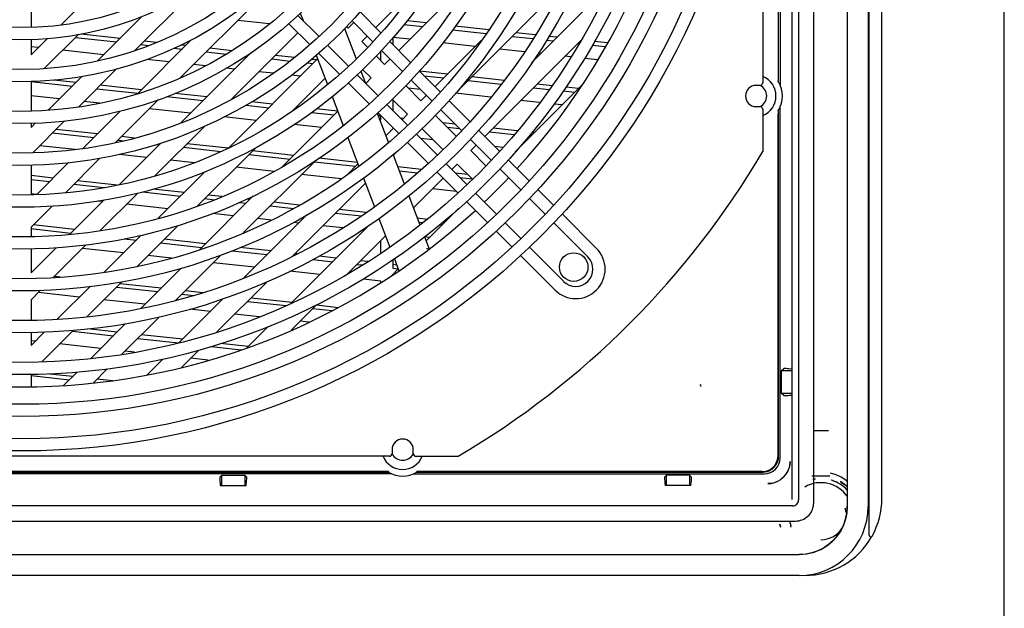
# Model space of a CAD drawing. Header units: inches. Extents: x 0 to 56.7, y 0 to 36.7.
# Tile 18 of 22: x 49.3 to 56.7, y 11.3 to 15.7. Entities that reach past the tile are written whole.
import ezdxf

# ---------------------------------------------------------------- set-up
doc = ezdxf.new("R2010")
doc.units = ezdxf.units.IN
doc.header["$LTSCALE"] = 3.116667
doc.header["$MEASUREMENT"] = 0
doc.layers.get('0').update_dxf_attribs({"linetype": 'CONTINUOUS'})

msp = doc.modelspace()

# ---------------------------------------------------------------- linework, layer by layer
at = {"color": 7, "linetype": 'Continuous'}
for p, q in [((56.6667, 0), (56.6667, 36.6667)), ((55.4989, 23.773), (55.4989, 12.1037)), ((54.8702, 20.7258), (54.8702, 15.2534)), ((51.431, 15.7696), (51.4519, 15.7152)), ((51.7609, 15.6572), (51.8473, 15.4321)), ((51.5503, 15.4588), (51.6342, 15.2403)), ((51.8828, 15.3396), (51.9173, 15.2497)), ((54.8505, 15.2337), (54.821, 15.2337)), ((51.6686, 15.1505), (51.7515, 14.9345)), ((52.0027, 15.0273), (52.0872, 14.8071)), ((54.821, 15.0762), (54.8505, 15.0762)), ((54.8702, 15.0565), (54.8702, 14.7416)), ((51.7852, 14.8467), (51.8681, 14.6309)), ((52.1213, 14.7184), (52.2042, 14.5022)), ((51.9015, 14.5439), (51.9828, 14.3321)), ((52.2383, 14.4135), (52.3214, 14.1971)), ((52.0162, 14.2451), (52.0981, 14.0317)), ((52.3551, 14.1092), (52.3894, 14.0199)), ((52.1313, 13.9452), (52.1653, 13.8566)), ((52.2859, 13.9398), (52.2872, 13.9408)), ((52.1143, 12.527), (52.1143, 12.4975)), ((52.2718, 12.4975), (52.2718, 12.527)), ((52.0946, 12.4778), (46.6222, 12.4778)), ((52.2915, 12.4778), (52.6064, 12.4778)), ((55.0737, 12.4396), (55.0714, 12.4127)), ((55.0717, 12.4138), (55.0737, 12.4396)), ((55.0252, 12.3226), (55.0059, 12.3061)), ((54.9352, 12.2766), (54.9084, 12.2743)), ((54.9842, 12.2927), (54.9604, 12.2827)), ((55.449, 12.2889), (55.4496, 12.2885)), ((55.4959, 12.0576), (55.4989, 12.1069)), ((54.9971, 11.9722), (55.0001, 11.9607)), ((55.0001, 11.9607), (55.0027, 11.9533)), ((55.005, 11.9475), (55.0019, 11.9553)), ((55.0789, 11.9608), (55.0798, 11.955))]:
    msp.add_line(p, q, dxfattribs=at)
at = {"color": 6, "linetype": 'Continuous'}
for p, q in [((55.6616, 11.8904), (55.6616, 23.8006)), ((55.7561, 12.1628), (55.7561, 23.8163)), ((55.1365, 23.724), (55.1365, 12.1528)), ((55.2494, 12.1579), (55.2493, 23.7244)), ((55.6537, 23.7731), (55.6537, 12.1038)), ((55.0868, 23.0466), (55.0868, 12.9326)), ((55.0004, 20.7424), (55.0004, 15.2368)), ((54.9842, 20.6903), (54.9842, 15.2889)), ((54.9883, 15.2606), (54.9883, 20.7186)), ((52.7227, 16.0534), (52.1632, 15.4938)), ((49.9335, 15.9645), (49.6524, 15.6835)), ((51.9934, 15.6637), (52.3106, 15.9809)), ((52.6009, 15.191), (53.3821, 15.9722)), ((53.733, 15.9835), (53.1518, 15.4024)), ((50.1997, 15.4902), (50.6677, 15.9582)), ((50.5387, 15.2891), (51.1443, 15.8947)), ((49.4293, 15.7999), (49.4293, 15.6657)), ((50.2564, 15.7474), (49.9245, 15.4154)), ((51.5711, 15.596), (51.4135, 15.7535)), ((51.8754, 15.7816), (52.0316, 15.6254)), ((51.2018, 15.6907), (50.9661, 15.7165)), ((51.347, 15.692), (51.5022, 15.5368)), ((51.7887, 15.6595), (51.776, 15.6723)), ((51.8291, 15.6998), (51.7887, 15.6595)), ((51.9721, 15.5568), (51.8162, 15.7128)), ((52.2034, 15.6863), (52.3406, 15.6712)), ((52.3673, 15.698), (52.226, 15.7134)), ((52.8331, 15.6469), (52.5838, 15.6742)), ((49.5282, 15.3588), (49.7795, 15.6101)), ((50.0919, 15.5828), (49.8013, 15.6147)), ((50.92, 15.1304), (51.4143, 15.6247)), ((51.889, 15.5593), (51.9293, 15.5996)), ((52.5647, 15.6467), (52.814, 15.6194)), ((53.008, 15.5981), (53.1631, 15.5812)), ((53.1796, 15.609), (53.0347, 15.6248)), ((53.3408, 15.5913), (53.2784, 15.5981)), ((49.5491, 15.5802), (49.4293, 15.4603)), ((49.4293, 15.5752), (49.4293, 15.4603)), ((49.7592, 15.5898), (50.0653, 15.5563)), ((50.6213, 15.5722), (50.2203, 15.1712)), ((50.246, 15.5365), (50.3053, 15.53)), ((50.3642, 15.553), (50.2725, 15.563)), ((50.5786, 15.5295), (50.5425, 15.5335)), ((51.7912, 15.3759), (51.6352, 15.5318)), ((51.9317, 15.5165), (51.889, 15.5593)), ((52.0958, 15.5612), (52.252, 15.405)), ((52.2457, 15.5764), (52.12, 15.5902)), ((52.12, 15.5902), (52.12, 15.5371)), ((52.7803, 15.5709), (52.4332, 15.2238)), ((52.7325, 15.5231), (52.4906, 15.5496)), ((52.8035, 14.8535), (53.5169, 15.567)), ((53.2619, 15.5703), (53.3141, 15.5646)), ((53.4948, 15.5448), (53.5039, 15.5438)), ((53.6017, 15.5331), (53.7008, 15.5223)), ((53.7167, 15.5501), (53.6174, 15.561)), ((49.4837, 15.5147), (49.4293, 15.5207)), ((49.9705, 15.4614), (49.6643, 15.4949)), ((50.4908, 15.5096), (50.5521, 15.5029)), ((51.0695, 15.4803), (50.5415, 14.9523)), ((50.7327, 15.4832), (50.8837, 15.4666)), ((50.9237, 15.4917), (50.7593, 15.5097)), ((51.0257, 15.4511), (51.0388, 15.4496)), ((51.3904, 15.4406), (51.246, 15.4564)), ((51.5664, 15.4726), (51.7226, 15.3164)), ((52.0588, 15.3894), (51.9957, 15.4525)), ((52.0299, 15.4183), (52.0299, 15.4867)), ((52.1919, 15.3371), (52.0361, 15.4929)), ((53.0977, 15.4831), (52.9132, 15.5033)), ((53.2193, 15.4698), (53.2001, 15.4719)), ((53.4444, 15.4451), (53.3999, 15.45)), ((50.4572, 15.4081), (50.2879, 15.4266)), ((50.7265, 15.3786), (50.6379, 15.3883)), ((51.5608, 15.4315), (50.8969, 14.7676)), ((51.2195, 15.4298), (51.3557, 15.4149)), ((51.4832, 15.401), (51.5256, 15.3963)), ((51.5521, 15.4228), (51.5135, 15.4271)), ((52.0991, 15.4298), (52.0588, 15.3894)), ((53.6442, 15.4232), (53.5454, 15.4341)), ((49.7821, 15.0726), (50.0661, 15.3566)), ((50.944, 15.3548), (50.8814, 15.3616)), ((51.2315, 15.3233), (51.1246, 15.335)), ((51.4307, 15.3015), (51.3642, 15.3088)), ((52.0109, 15.1561), (51.8551, 15.3119)), ((51.8955, 15.3523), (51.9586, 15.2892)), ((52.3163, 15.3407), (52.4722, 15.1848)), ((52.5257, 15.3163), (52.3179, 15.3391)), ((52.3511, 15.3059), (52.4991, 15.2897)), ((49.4293, 15.2599), (49.4293, 15.0436)), ((49.4295, 15.2617), (49.7371, 15.228)), ((49.8085, 15.2995), (49.5576, 15.0486)), ((49.7637, 15.2546), (49.5984, 15.2727)), ((50.2504, 15.2013), (49.9443, 15.2348)), ((51.3671, 15.0374), (51.6164, 15.2867)), ((51.6186, 15.2809), (51.6114, 15.2817)), ((51.7868, 15.2522), (51.943, 15.096)), ((51.9586, 15.2892), (51.9182, 15.2489)), ((52.3288, 15.1194), (52.2157, 15.2325)), ((52.4105, 15.1185), (52.2546, 15.2744)), ((52.6798, 15.2699), (52.9257, 15.243)), ((52.9476, 15.2701), (52.7064, 15.2965)), ((53.5243, 15.2347), (53.0297, 14.7402)), ((53.304, 15.2311), (53.1932, 15.2432)), ((54.9883, 15.2606), (54.9835, 15.2593)), ((54.9841, 15.2759), (54.984, 15.2707)), ((54.9842, 15.282), (54.9841, 15.2759)), ((54.9842, 15.2889), (54.9842, 15.282)), ((49.6422, 15.1332), (49.4293, 15.1565)), ((49.9177, 15.2082), (50.2238, 15.1747)), ((50.7372, 15.148), (50.5006, 15.1739)), ((52.3255, 15.2035), (52.2348, 15.2134)), ((52.3692, 15.1598), (52.3288, 15.1194)), ((52.8478, 15.1463), (52.5867, 15.1749)), ((53.1665, 15.2166), (53.2851, 15.2036)), ((53.3869, 15.1925), (53.4726, 15.1831)), ((53.4993, 15.2097), (53.405, 15.22)), ((49.9386, 15.1007), (49.8229, 15.1134)), ((50.0557, 14.8062), (50.3783, 15.1287)), ((50.439, 15.1511), (50.7106, 15.1214)), ((51.0304, 15.0864), (51.1974, 15.0681)), ((51.2239, 15.0946), (51.0708, 15.1114)), ((52.2295, 14.9375), (52.0736, 15.0934)), ((52.1155, 15.1323), (52.2286, 15.0192)), ((52.12, 15.1278), (52.12, 15.0471)), ((52.5363, 15.1207), (52.6922, 14.9648)), ((53.2114, 15.1065), (53.0717, 15.1218)), ((53.3778, 15.0882), (53.3162, 15.095)), ((50.0894, 15.0402), (49.8116, 14.7625)), ((50.6158, 15.0266), (50.3096, 15.0601)), ((51.7106, 15.0412), (51.2946, 14.6253)), ((51.4165, 15.0735), (51.4045, 15.0748)), ((51.5144, 15.0334), (51.6841, 15.0148)), ((51.7106, 15.0413), (51.5491, 15.059)), ((52.0073, 15.0317), (52.1632, 14.8758)), ((52.0299, 14.9769), (52.0299, 15.009)), ((52.2286, 15.0192), (52.1882, 14.9788)), ((52.5915, 14.8567), (52.4356, 15.0126)), ((52.6304, 14.8985), (52.4745, 15.0544)), ((54.9835, 15.0506), (54.9883, 15.0493)), ((54.9839, 15.0435), (54.984, 15.0391)), ((54.984, 15.0391), (54.9841, 15.034)), ((54.9841, 15.034), (54.9842, 15.0279)), ((54.9842, 15.0279), (54.9842, 15.021)), ((54.9842, 12.4818), (54.9842, 15.021)), ((54.9883, 12.4777), (54.9883, 15.0493)), ((55.0004, 12.4657), (55.0004, 15.0731)), ((49.4634, 14.9543), (49.4293, 14.9202)), ((49.4293, 14.953), (49.4293, 14.9202)), ((49.4424, 14.7329), (49.6788, 14.9693)), ((51.1025, 14.9733), (50.8655, 14.9992)), ((51.5893, 14.9199), (51.3857, 14.9422)), ((52.03, 15.0063), (52.0099, 15.0085)), ((52.0217, 14.9778), (52.0299, 14.9769)), ((52.1975, 14.9881), (52.1767, 14.9904)), ((52.5831, 14.9459), (52.4924, 14.9558)), ((49.4355, 14.9264), (49.43, 14.927)), ((49.5895, 14.88), (49.8956, 14.8465)), ((49.9222, 14.8731), (49.6161, 14.9066)), ((50.3509, 14.5613), (50.7208, 14.9312)), ((52.1242, 14.9148), (52.0676, 14.8582)), ((52.4495, 14.7176), (52.2936, 14.8735)), ((52.3354, 14.9124), (52.4913, 14.7565)), ((52.5256, 14.9226), (52.6163, 14.9127)), ((52.7562, 14.9008), (52.913, 14.744)), ((52.8383, 14.8884), (53.0214, 14.8683)), ((53.0449, 14.8953), (52.8649, 14.915)), ((53.171, 14.8815), (53.1545, 14.8833)), ((50.0763, 14.8267), (50.1219, 14.8217)), ((50.3941, 14.8049), (50.0845, 14.4953)), ((50.2001, 14.8426), (50.1028, 14.8533)), ((50.3658, 14.795), (50.3824, 14.7932)), ((50.8945, 14.7665), (50.5896, 14.8)), ((52.2273, 14.8117), (52.3832, 14.6558)), ((52.4187, 14.8291), (52.328, 14.839)), ((52.8516, 14.6774), (52.6945, 14.8345)), ((52.6991, 14.7491), (52.7394, 14.7895)), ((53.131, 14.8563), (53.1444, 14.8549)), ((49.7575, 14.7564), (49.4947, 14.7852)), ((50.2875, 14.6983), (50.088, 14.7202)), ((50.563, 14.7734), (50.8405, 14.743)), ((50.6676, 14.3379), (51.1028, 14.7731)), ((51.0498, 14.7201), (51.3559, 14.6866)), ((51.3824, 14.7131), (51.0763, 14.7466)), ((52.1232, 14.7134), (52.157, 14.7471)), ((52.8112, 14.637), (52.6991, 14.7491)), ((52.9377, 14.7723), (52.8782, 14.7788)), ((49.709, 14.6599), (49.4721, 14.423)), ((49.685, 14.4354), (49.9421, 14.6926)), ((50.6448, 14.6592), (50.4682, 14.6785)), ((51.0066, 14.1368), (51.5436, 14.6738)), ((51.5366, 14.6668), (51.8427, 14.6333)), ((51.8565, 14.6611), (51.5705, 14.6925)), ((51.8604, 14.651), (51.7772, 14.5677)), ((52.6706, 14.4964), (52.5135, 14.6536)), ((52.5585, 14.6086), (52.5989, 14.6489)), ((52.5989, 14.6489), (52.711, 14.5368)), ((52.9771, 14.6799), (53.1333, 14.5237)), ((49.4293, 14.6418), (49.4293, 14.4214)), ((50.7217, 14.5925), (50.3753, 14.2461)), ((51.2363, 14.5944), (50.9549, 14.6252)), ((51.7367, 14.5396), (51.4417, 14.5719)), ((52.3329, 14.6091), (52.1558, 14.6285)), ((52.1676, 14.5977), (52.3041, 14.5827)), ((52.4472, 14.5918), (52.604, 14.435)), ((52.6763, 14.5715), (52.5856, 14.5814)), ((53.0714, 14.4576), (52.9156, 14.6134)), ((49.594, 14.5449), (49.4293, 14.5629)), ((49.4293, 14.5334), (49.5674, 14.5183)), ((49.748, 14.4985), (49.9718, 14.474)), ((50.0705, 14.4926), (49.7746, 14.5251)), ((51.3758, 13.9659), (51.916, 14.5061)), ((52.273, 14.3231), (52.4945, 14.5445)), ((52.6188, 14.5483), (52.7095, 14.5383)), ((49.4725, 14.4234), (49.4293, 14.4282)), ((49.9416, 14.1519), (50.2229, 14.4333)), ((50.2578, 14.4426), (50.5409, 14.4116)), ((50.5675, 14.4382), (50.3359, 14.4636)), ((52.5932, 14.4458), (52.4152, 14.4653)), ((52.8904, 14.2766), (52.7346, 14.4324)), ((53.3146, 14.3424), (53.1969, 14.4601)), ((49.9709, 14.3817), (49.7153, 14.1261)), ((49.9593, 14.3701), (49.9278, 14.3736)), ((50.4461, 14.3168), (50.14, 14.3503)), ((51.0824, 14.4131), (50.6838, 14.0145)), ((50.7216, 14.3919), (50.7946, 14.3839)), ((50.8485, 14.4074), (50.7481, 14.4184)), ((50.9786, 14.3637), (51.0277, 14.3583)), ((51.0542, 14.3849), (51.0311, 14.3874)), ((51.4261, 14.3441), (51.2349, 14.3651)), ((52.6681, 14.3709), (52.8243, 14.2147)), ((53.2522, 14.2767), (53.1354, 14.3936)), ((49.4293, 14.1797), (49.5863, 14.3367)), ((50.9328, 14.2635), (50.7777, 14.2805)), ((51.2083, 14.3385), (51.3843, 14.3193)), ((51.6951, 14.2852), (51.8853, 14.2644)), ((51.9219, 14.2898), (51.7216, 14.3117)), ((52.6078, 14.3183), (52.3672, 14.0777)), ((53.3787, 14.2783), (53.6345, 14.0226)), ((51.4807, 14.2713), (51.012, 13.8026)), ((51.2143, 14.2327), (51.1135, 14.2437)), ((51.4196, 14.2102), (51.3801, 14.2145)), ((52.3017, 14.2483), (52.3779, 14.24)), ((52.3135, 14.2175), (52.3438, 14.2142)), ((52.5024, 14.2263), (52.5146, 14.225)), ((52.9544, 14.2126), (53.0713, 14.0958)), ((53.5704, 13.9585), (53.3162, 14.2127)), ((49.4281, 14.1693), (49.7259, 14.1367)), ((49.4293, 14.1797), (49.4293, 14.1104)), ((49.7525, 14.1633), (49.4464, 14.1969)), ((50.2162, 13.8864), (50.5228, 14.1931)), ((51.9456, 14.1962), (51.3645, 13.615)), ((51.7488, 14.1741), (51.6002, 14.1904)), ((51.9064, 14.1569), (51.8914, 14.1585)), ((52.4723, 14.2001), (52.488, 14.1984)), ((52.8879, 14.1511), (53.0056, 14.0334)), ((50.249, 14.1197), (49.9716, 13.8423)), ((50.122, 14.0933), (50.2127, 14.0834)), ((50.2393, 14.11), (50.2194, 14.1122)), ((50.3933, 14.0636), (50.6994, 14.0301)), ((50.726, 14.0567), (50.4199, 14.0902)), ((51.781, 13.8311), (52.0658, 14.1159)), ((52.0299, 13.9869), (52.0299, 14.08)), ((52.3931, 14.1036), (52.3534, 14.1079)), ((49.6155, 14.0263), (49.4293, 13.8401)), ((49.4293, 14.0197), (49.4293, 13.8401)), ((49.5948, 13.8051), (49.838, 14.0484)), ((50.1178, 13.9886), (49.8117, 14.0221)), ((50.9257, 14.0053), (51.1862, 13.9768)), ((51.2127, 14.0033), (50.9819, 14.0286)), ((53.3895, 13.7776), (53.1353, 14.0318)), ((50.4735, 13.9496), (50.2985, 13.9688)), ((50.5072, 13.6374), (50.8413, 13.9715)), ((51.0914, 13.882), (50.7853, 13.9155)), ((51.4078, 13.982), (51.3934, 13.9835)), ((51.5254, 13.9396), (51.673, 13.9235)), ((51.6995, 13.95), (51.5719, 13.964)), ((51.9344, 13.9243), (51.8801, 13.9302)), ((52.12, 13.9377), (52.12, 13.8745)), ((53.0697, 13.9693), (53.3254, 13.7135)), ((50.5434, 13.8741), (50.2452, 13.5758)), ((51.5781, 13.8286), (51.353, 13.8533)), ((51.8536, 13.9037), (51.896, 13.8991)), ((52.16, 13.8704), (52.1114, 13.8218)), ((52.12, 13.9041), (52.1483, 13.901)), ((52.12, 13.8745), (52.1601, 13.8701)), ((49.605, 13.8153), (49.6677, 13.8085)), ((49.8446, 13.5148), (50.104, 13.7743)), ((50.8121, 13.4023), (51.187, 13.7771)), ((52.0299, 13.7792), (51.8989, 13.7935)), ((52.0299, 13.7667), (52.0299, 13.7792)), ((49.4293, 13.6396), (49.5008, 13.7112)), ((49.7896, 13.6603), (49.4835, 13.6939)), ((49.8683, 13.739), (49.6244, 13.4952)), ((50.0651, 13.7354), (50.3712, 13.7019)), ((50.0917, 13.762), (50.3978, 13.7285)), ((50.5785, 13.7087), (50.707, 13.6946)), ((49.4293, 13.6396), (49.4293, 13.4882)), ((50.2764, 13.607), (49.9703, 13.6406)), ((50.8594, 13.65), (50.532, 13.3226)), ((50.5519, 13.6821), (50.6403, 13.6724)), ((51.0386, 13.6288), (51.3271, 13.5972)), ((51.0653, 13.6554), (51.3714, 13.6219)), ((50.7631, 13.5537), (50.6106, 13.5704)), ((51.3661, 13.4161), (51.5556, 13.6057)), ((51.5254, 13.5755), (51.6666, 13.56)), ((51.552, 13.6021), (51.7144, 13.5843)), ((50.1049, 13.2351), (50.3818, 13.512)), ((51.1263, 13.514), (50.9438, 13.5339)), ((51.4961, 13.4735), (51.4306, 13.4806)), ((49.5305, 13.4012), (49.4293, 13.3)), ((49.5095, 13.1798), (49.7426, 13.4129)), ((49.7369, 13.4072), (50.043, 13.3737)), ((50.0696, 13.4003), (49.8495, 13.4244)), ((50.133, 13.4636), (49.8745, 13.2051)), ((51.1921, 13.4426), (51.0339, 13.2844)), ((49.4293, 13.3976), (49.4293, 13.3)), ((49.4614, 13.3321), (49.4293, 13.3356)), ((50.2237, 13.3539), (50.5249, 13.3209)), ((50.5564, 13.347), (50.2503, 13.3805)), ((49.9481, 13.2788), (49.642, 13.3123)), ((50.1989, 13.2513), (50.1288, 13.259)), ((50.5473, 13.1374), (50.6739, 13.264)), ((50.7702, 13.294), (50.9928, 13.2696)), ((51.0431, 13.2936), (50.8394, 13.316)), ((50.4089, 13.1994), (50.2895, 13.0801)), ((50.7455, 13.1915), (50.6156, 13.2057)), ((49.893, 13.0232), (49.9965, 13.1267)), ((55.0102, 13.1144), (55.0265, 13.1293)), ((55.0102, 13.1144), (55.0868, 13.1145)), ((55.0102, 12.9435), (55.0102, 13.1144)), ((55.0536, 13.128), (55.0447, 13.1286)), ((55.0634, 13.1272), (55.0536, 13.128)), ((55.0874, 13.1252), (55.0634, 13.1272)), ((49.4293, 13.0865), (49.4293, 12.9948)), ((49.4293, 13.0767), (49.7148, 13.0454)), ((49.5665, 13.0912), (49.7414, 13.072)), ((49.7731, 13.1037), (49.6717, 13.0024)), ((49.922, 13.0523), (50.0348, 13.0399)), ((49.8954, 13.0256), (49.9061, 13.0245)), ((54.4093, 13.0029), (54.409, 13.0041)), ((55.0868, 12.9434), (55.0102, 12.9435)), ((55.0265, 12.9286), (55.0102, 12.9435)), ((55.0583, 12.9303), (55.0684, 12.9311)), ((55.0684, 12.9311), (55.0874, 12.9327)), ((55.0879, 12.9321), (55.0879, 12.1573)), ((55.3584, 12.6666), (55.2482, 12.6666)), ((52.1112, 12.3476), (46.6056, 12.3476)), ((46.6294, 12.3597), (52.0874, 12.3597)), ((52.0591, 12.3638), (46.6577, 12.3638)), ((50.8329, 12.3215), (50.8478, 12.3378)), ((50.8477, 12.2612), (50.8478, 12.3378)), ((50.8478, 12.3378), (51.0187, 12.3378)), ((51.0187, 12.3378), (51.0336, 12.3215)), ((51.0187, 12.3378), (51.0187, 12.2612)), ((52.066, 12.3638), (52.0591, 12.3638)), ((52.0721, 12.3639), (52.066, 12.3638)), ((52.0773, 12.364), (52.0721, 12.3639)), ((52.0816, 12.3641), (52.0773, 12.364)), ((52.0887, 12.3645), (52.0874, 12.3597)), ((52.2749, 12.3476), (54.8823, 12.3476)), ((52.2987, 12.3597), (52.2974, 12.3645)), ((52.2987, 12.3597), (54.8703, 12.3597)), ((52.317, 12.3639), (52.3113, 12.3639)), ((52.3234, 12.3638), (52.317, 12.3639)), ((54.8662, 12.3638), (52.3234, 12.3638)), ((54.1549, 12.3378), (54.14, 12.3215)), ((54.1548, 12.2612), (54.1549, 12.3378)), ((54.3257, 12.3378), (54.1549, 12.3378)), ((54.3406, 12.3215), (54.3257, 12.3378)), ((54.3257, 12.3378), (54.3258, 12.2612)), ((55.3699, 12.3288), (55.2366, 12.3291)), ((50.8358, 12.2743), (50.8369, 12.2613)), ((50.8368, 12.2612), (51.0297, 12.2612)), ((51.0295, 12.2613), (51.0306, 12.2743)), ((54.1429, 12.2743), (54.144, 12.2613)), ((54.3368, 12.2612), (54.1438, 12.2612)), ((54.3366, 12.2613), (54.3377, 12.2743)), ((55.2493, 12.1311), (55.2494, 12.1579)), ((55.0928, 12.1091), (43.624, 12.1091)), ((43.6243, 11.9962), (54.929, 11.9963)), ((54.929, 11.9963), (55.0872, 11.9962)), ((43.5751, 11.7467), (55.1418, 11.7467)), ((55.1419, 11.592), (43.5749, 11.592))]:
    msp.add_line(p, q, dxfattribs=at)
for points in [[(54.984, 15.2707), (54.9839, 15.2664), (54.9839, 15.2646), (54.9838, 15.263), (54.9838, 15.2617), (54.9837, 15.2606), (54.9837, 15.2599), (54.9836, 15.2594), (54.9835, 15.2593)], [(54.9835, 15.0506), (54.9836, 15.0505), (54.9837, 15.05), (54.9837, 15.0493), (54.9838, 15.0482), (54.9838, 15.0469), (54.9839, 15.0453), (54.9839, 15.0435)], [(55.0447, 13.1286), (55.0408, 13.1289), (55.0373, 13.1291), (55.0342, 13.1293), (55.0316, 13.1294), (55.0295, 13.1294), (55.0279, 13.1294), (55.0269, 13.1294), (55.0265, 13.1293)], [(54.4086, 13.0106), (54.4086, 13.0109), (54.4085, 13.0111), (54.4085, 13.0112), (54.4085, 13.011), (54.4084, 13.0105), (54.4084, 13.01), (54.4083, 13.0095)], [(54.4083, 13.0088), (54.4083, 13.0084), (54.4083, 13.0083), (54.4084, 13.0086), (54.4084, 13.009), (54.4084, 13.0095), (54.4084, 13.01), (54.4084, 13.0104), (54.4086, 13.0106)], [(54.4083, 13.0099), (54.4084, 13.0102), (54.4083, 13.0098)], [(54.4089, 13.0048), (54.4088, 13.0054), (54.4087, 13.0061), (54.4086, 13.0067), (54.4085, 13.0073), (54.4084, 13.0076), (54.4084, 13.0081), (54.4083, 13.0087), (54.4083, 13.0088)], [(54.4125, 12.9968), (54.4116, 12.998), (54.411, 12.9992), (54.4105, 13.0003), (54.4101, 13.0012), (54.4098, 13.0019), (54.4095, 13.0025), (54.4093, 13.0029)], [(55.0265, 12.9286), (55.0269, 12.9285), (55.0279, 12.9285), (55.0294, 12.9285), (55.0315, 12.9285), (55.0341, 12.9286), (55.0371, 12.9288), (55.0406, 12.929), (55.0445, 12.9293), (55.0488, 12.9296), (55.0583, 12.9303)], [(54.8662, 12.3638), (54.8849, 12.3653), (54.9027, 12.3696), (54.9198, 12.3767), (54.9356, 12.3863), (54.9496, 12.3984), (54.9617, 12.4124), (54.9713, 12.4282), (54.9784, 12.4453), (54.9827, 12.4631), (54.9842, 12.4818)], [(54.8703, 12.3597), (54.8891, 12.3612), (54.9069, 12.3655), (54.924, 12.3726), (54.9397, 12.3822), (54.9538, 12.3943), (54.9658, 12.4083), (54.9754, 12.424), (54.9825, 12.4411), (54.9868, 12.4589), (54.9883, 12.4777)], [(52.0887, 12.3645), (52.0886, 12.3644), (52.0881, 12.3643), (52.0874, 12.3643), (52.0863, 12.3642), (52.085, 12.3642), (52.0834, 12.3641), (52.0816, 12.3641)], [(52.3113, 12.3639), (52.3066, 12.364), (52.3045, 12.3641), (52.3027, 12.3641), (52.3011, 12.3642), (52.2998, 12.3642), (52.2987, 12.3643), (52.298, 12.3643), (52.2975, 12.3644), (52.2974, 12.3645)], [(55.0872, 11.9962), (55.1011, 11.9961), (55.1145, 11.9963), (55.1275, 11.9972), (55.1401, 11.9988), (55.1524, 12.0019), (55.1642, 12.006), (55.1755, 12.0111), (55.1863, 12.0172), (55.1964, 12.0242), (55.2059, 12.0321), (55.2146, 12.0409), (55.2225, 12.0505), (55.2294, 12.0606), (55.2353, 12.0712), (55.2402, 12.0824), (55.2441, 12.094), (55.2469, 12.106), (55.2487, 12.1184), (55.2493, 12.1311)]]:
    msp.add_lwpolyline(points, dxfattribs=at)
at = {"color": 7, "linetype": 'Continuous'}
for points in [[(52.3841, 14.0159), (52.382, 14.0166), (52.3763, 14.0201), (52.3733, 14.0229)], [(54.4095, 13.0021), (54.4086, 13.0061), (54.4085, 13.0088), (54.4085, 13.0097), (54.4085, 13.0096), (54.4084, 13.0095), (54.4083, 13.009)], [(55.0253, 12.3227), (55.0422, 12.3425), (55.0558, 12.3646), (55.0657, 12.3886)], [(55.0717, 12.4138), (55.0653, 12.3875), (55.0553, 12.3637), (55.0418, 12.342)], [(54.9595, 12.2823), (54.9834, 12.2923), (55.0056, 12.3058)], [(55.4989, 12.2908), (55.4879, 12.2999), (55.4531, 12.3217), (55.4155, 12.3388), (55.3749, 12.3512)], [(54.9084, 12.2743), (54.9342, 12.2763), (54.9604, 12.2827)], [(55.4989, 12.2249), (55.4856, 12.2395), (55.454, 12.2648), (55.4192, 12.285), (55.3819, 12.2996)], [(55.4496, 12.2885), (55.4837, 12.2646), (55.4989, 12.2501)], [(55.4989, 12.1037), (55.4956, 12.0556), (55.4863, 12.0097), (55.4711, 11.9656), (55.4505, 11.9241), (55.4247, 11.8858), (55.3943, 11.8512), (55.3597, 11.8208), (55.3214, 11.7951), (55.2799, 11.7744), (55.2358, 11.7593)], [(55.1419, 11.7467), (55.1992, 11.7515), (55.2531, 11.7648), (55.3025, 11.7852), (55.3469, 11.8116), (55.3861, 11.8433), (55.4197, 11.8796), (55.4476, 11.9198), (55.4697, 11.9632), (55.4859, 12.0093), (55.4959, 12.0576)], [(55.0019, 11.9553), (54.999, 11.9641), (54.9964, 11.9739)], [(55.0753, 11.9807), (55.0737, 11.9885), (55.072, 11.9969)], [(55.0752, 11.981), (55.0766, 11.9738), (55.0778, 11.9671), (55.0789, 11.9608)], [(55.0805, 11.9497), (55.0805, 11.9498), (55.0798, 11.9551)], [(55.2358, 11.7593), (55.1899, 11.7501), (55.1418, 11.7467)]]:
    msp.add_lwpolyline(points, dxfattribs=at)
at = {"color": 6, "linetype": 'Continuous'}
for radius in [5.4724, 5.3819, 5.2165, 5.126, 4.9055, 4.815, 4.5945, 4.5039, 4.2835, 4.1929, 3.9724, 3.8819, 3.6614, 3.5709, 3.3504, 3.2598, 3.0394, 2.9488, 2.7283, 2.6378, 2.4173, 2.3268]:
    msp.add_circle((49.3584, 17.9896), radius, dxfattribs=at)
at = {"color": 7, "linetype": 'Continuous'}
msp.add_circle((53.4647, 13.8833), 0.1063, dxfattribs=at)
for centre, radius, start, end in [((49.3584, 17.9896), 4.997, 317.50683, 42.49242), ((54.821, 15.1549), 0.0787, 90, 270), ((54.8505, 15.2534), 0.0197, 270, 360), ((54.8505, 15.0565), 0.0197, 0, 90), ((49.3584, 17.9896), 6.3976, 300.51024, 329.48976), ((49.3584, 17.9896), 4.997, 313.53272, 316.46746), ((49.3584, 17.9896), 4.997, 227.50621, 312.49263), ((52.1931, 12.527), 0.0787, 0, 180), ((52.0946, 12.4975), 0.0197, 270, 360), ((52.2915, 12.4975), 0.0197, 180, 270), ((55.3033, 12.0447), 0.2668, 98.74287, 103.19929), ((55.3033, 12.0447), 0.2368, 34.06548, 120.4986), ((55.3033, 12.0447), 0.2668, 42.65662, 72.51431), ((55.3033, 12.0447), 0.2844, 46.3798, 59.17614)]:
    msp.add_arc(centre, radius, start, end, dxfattribs=at)
at = {"color": 6, "linetype": 'Continuous'}
for centre, radius, start, end in [((54.8112, 15.1549), 0.0886, 296.63991, 63.33385), ((54.8112, 15.1549), 0.1575, 292.07148, 67.92556), ((54.8112, 15.1549), 0.2063, 329.18549, 30.81442), ((53.48, 13.868), 0.2185, 225, 45), ((53.48, 13.868), 0.128, 225, 45), ((52.1931, 12.5368), 0.1575, 202.07148, 337.92556), ((52.1931, 12.5368), 0.0886, 206.65056, 333.35979), ((52.1931, 12.5368), 0.2063, 239.18555, 300.81448), ((55.1852, 12.1628), 0.5709, 330.83729, 360), ((55.0946, 12.151), 0.0415, 267.53145, 2.46855), ((55.1419, 12.1038), 0.5118, 270.00106, 359.99682), ((55.3033, 12.0447), 0.187, 4.96368, 14.43736), ((55.1694, 12.1785), 0.4921, 351.20199, 352.40823), ((55.3033, 12.0447), 0.187, 269.99974, 326.56403), ((55.1852, 12.1628), 0.5709, 270, 330.13416), ((55.6734, 11.8904), 0.0118, 180, 330.83729)]:
    msp.add_arc(centre, radius, start, end, dxfattribs=at)
for centre, major_axis, ratio, start_param, end_param in [((54.8822, 12.4658), (0.0836, -0.0836), 0.999315, -0.785056, 0.785056), ((50.837, 12.2743), (-0.0041, 0.0472), 0.025987, 0.023904, 1.56852), ((51.0294, 12.2743), (0.0041, 0.0472), 0.025987, -1.457059, -0.023904), ((54.1441, 12.2743), (-0.0041, 0.0472), 0.025987, 0.023904, 1.56852), ((54.3365, 12.2743), (0.0041, 0.0472), 0.025987, -1.457059, -0.023904)]:
    msp.add_ellipse(centre, major_axis=major_axis, ratio=ratio, start_param=start_param, end_param=end_param, dxfattribs=at)

doc.saveas('drawing.dxf')
